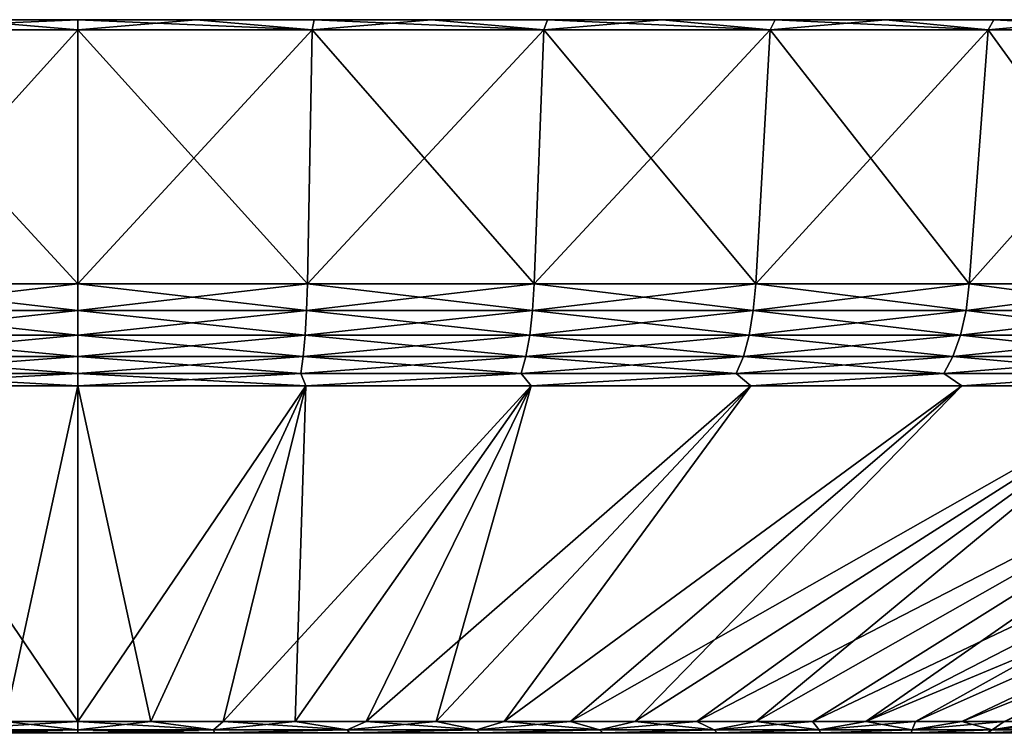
# Model space of a CAD drawing. Header units: metres. Extents: x -109 to 109, y -108 to 40.
# Tile 229 of 230: x 76 to 90, y 29 to 40. Entities that reach past the tile are written whole.
import ezdxf

# ---------------------------------------------------------------- set-up
doc = ezdxf.new("R2010")
doc.units = ezdxf.units.M
doc.layers.add('solid_K_24_42_17_000C74_XXXX', color=7, linetype='CONTINUOUS')

msp = doc.modelspace()

# ---------------------------------------------------------------- linework, layer by layer
at = {"layer": 'solid_K_24_42_17_000C74_XXXX'}
for points in [[(72.986145, 39.849998, -32.309486), (76.5, 40, -31.649307), (76.5, 39.849998, -32.5)], [(74.725456, 40, -31.59952), (76.5, 40, -31.649307), (72.986145, 39.849998, -32.309486)], [(74.725456, 40, 31.59952), (72.986145, 39.849998, 32.309486), (76.5, 39.849998, 32.5)], [(74.725456, 40, -31.59952), (76.5, 40, 31.649307), (76.5, 40, -31.649307)], [(74.725456, 40, 31.59952), (76.5, 39.849998, 32.5), (76.5, 40, 31.649307)], [(74.725456, 40, 31.59952), (76.5, 40, 31.649307), (74.725456, 40, -31.59952)], [(76.5, 40, -31.649307), (76.5, 40, 31.649307), (78.274544, 40, 31.59952)], [(80.013855, 39.849998, 32.309486), (78.274544, 40, 31.59952), (76.5, 40, 31.649307)], [(76.5, 39.849998, 32.5), (80.013855, 39.849998, 32.309486), (76.5, 40, 31.649307)], [(76.5, 40, -31.649307), (78.274544, 40, 31.59952), (78.274544, 40, -31.59952)], [(76.5, 39.849998, -32.5), (76.5, 40, -31.649307), (78.274544, 40, -31.59952)], [(80.013855, 39.849998, -32.309486), (76.5, 39.849998, -32.5), (78.274544, 40, -31.59952)], [(78.274544, 40, -31.59952), (78.274544, 40, 31.59952), (80.043526, 40, 31.450308)], [(80.013855, 39.849998, 32.309486), (80.043526, 40, 31.450308), (78.274544, 40, 31.59952)], [(78.274544, 40, -31.59952), (80.043526, 40, 31.450308), (80.043526, 40, -31.450308)], [(80.013855, 39.849998, -32.309486), (78.274544, 40, -31.59952), (80.043526, 40, -31.450308)], [(80.013855, 39.849998, 32.309486), (83.486534, 39.849998, 31.74017), (80.043526, 40, 31.450308)], [(80.013855, 39.849998, -32.309486), (80.043526, 40, -31.450308), (81.801422, 40, -31.202137)], [(83.486534, 39.849998, -31.74017), (80.013855, 39.849998, -32.309486), (81.801422, 40, -31.202137)], [(80.043526, 40, -31.450308), (80.043526, 40, 31.450308), (81.801422, 40, 31.202137)], [(83.486534, 39.849998, 31.74017), (81.801422, 40, 31.202137), (80.043526, 40, 31.450308)], [(80.043526, 40, -31.450308), (81.801422, 40, 31.202137), (81.801422, 40, -31.202137)], [(81.801422, 40, -31.202137), (81.801422, 40, 31.202137), (83.542656, 40, 30.855782)], [(83.486534, 39.849998, 31.74017), (83.542656, 40, 30.855782), (81.801422, 40, 31.202137)], [(81.801422, 40, -31.202137), (83.542656, 40, 30.855782), (83.542656, 40, -30.855782)], [(83.486534, 39.849998, -31.74017), (81.801422, 40, -31.202137), (83.542656, 40, -30.855782)], [(83.486534, 39.849998, 31.74017), (86.877319, 39.849998, 30.798723), (83.542656, 40, 30.855782)], [(83.486534, 39.849998, -31.74017), (83.542656, 40, -30.855782), (85.26165, 40, -30.412367)], [(86.877319, 39.849998, -30.798723), (83.486534, 39.849998, -31.74017), (85.26165, 40, -30.412367)], [(83.542656, 40, -30.855782), (83.542656, 40, 30.855782), (85.26165, 40, 30.412367)], [(86.877319, 39.849998, 30.798723), (85.26165, 40, 30.412367), (83.542656, 40, 30.855782)], [(83.542656, 40, -30.855782), (85.26165, 40, 30.412367), (85.26165, 40, -30.412367)], [(85.26165, 40, -30.412367), (85.26165, 40, 30.412367), (86.953201, 40, 29.873217)], [(86.877319, 39.849998, 30.798723), (86.953201, 40, 29.873217), (85.26165, 40, 30.412367)], [(85.26165, 40, -30.412367), (86.953201, 40, 29.873217), (86.953201, 40, -29.873217)], [(86.877319, 39.849998, -30.798723), (85.26165, 40, -30.412367), (86.953201, 40, -29.873217)], [(86.877319, 39.849998, 30.798723), (90.146431, 39.849998, 29.496185), (86.953201, 40, 29.873217)], [(86.877319, 39.849998, -30.798723), (86.953201, 40, -29.873217), (88.61158, 40, -29.240183)], [(90.146431, 39.849998, -29.496185), (86.877319, 39.849998, -30.798723), (88.61158, 40, -29.240183)], [(86.953201, 40, -29.873217), (86.953201, 40, 29.873217), (88.61158, 40, 29.240183)], [(90.146431, 39.849998, 29.496185), (88.61158, 40, 29.240183), (86.953201, 40, 29.873217)], [(86.953201, 40, -29.873217), (88.61158, 40, 29.240183), (88.61158, 40, -29.240183)], [(88.61158, 40, -29.240183), (88.61158, 40, 29.240183), (90.232124, 40, 28.515038)], [(90.146431, 39.849998, 29.496185), (90.232124, 40, 28.515038), (88.61158, 40, 29.240183)], [(88.61158, 40, -29.240183), (90.232124, 40, 28.515038), (90.232124, 40, -28.515038)], [(90.146431, 39.849998, -29.496185), (88.61158, 40, -29.240183), (90.232124, 40, -28.515038)], [(90.146431, 39.849998, 29.496185), (93.255531, 39.849998, 27.847841), (90.232124, 40, 28.515038)], [(90.146431, 39.849998, -29.496185), (90.232124, 40, -28.515038), (91.809258, 40, -27.700268)], [(93.255531, 39.849998, -27.847841), (90.146431, 39.849998, -29.496185), (91.809258, 40, -27.700268)], [(90.232124, 40, -28.515038), (90.232124, 40, 28.515038), (91.809258, 40, 27.700268)], [(93.255531, 39.849998, 27.847841), (91.809258, 40, 27.700268), (90.232124, 40, 28.515038)], [(90.232124, 40, -28.515038), (91.809258, 40, 27.700268), (91.809258, 40, -27.700268)], [(73.058823, 36.037159, -31.641119), (72.986145, 39.849998, -32.309486), (76.5, 39.849998, -32.5)], [(72.986145, 39.849998, 32.309486), (76.5, 36.037159, 31.827694), (76.5, 39.849998, 32.5)], [(73.058823, 36.037159, 31.641119), (76.5, 36.037159, 31.827694), (72.986145, 39.849998, 32.309486)], [(73.058823, 36.037159, -31.641119), (76.5, 39.849998, -32.5), (76.5, 36.037159, -31.827694)], [(76.5, 36.037159, -31.827694), (76.5, 39.849998, -32.5), (80.013855, 39.849998, -32.309486)], [(79.941177, 36.037159, -31.641119), (76.5, 36.037159, -31.827694), (80.013855, 39.849998, -32.309486)], [(79.941177, 36.037159, 31.641119), (80.013855, 39.849998, 32.309486), (76.5, 39.849998, 32.5)], [(76.5, 36.037159, 31.827694), (79.941177, 36.037159, 31.641119), (76.5, 39.849998, 32.5)], [(79.941177, 36.037159, -31.641119), (80.013855, 39.849998, -32.309486), (83.486534, 39.849998, -31.74017)], [(83.34201, 36.037159, -31.08358), (79.941177, 36.037159, -31.641119), (83.486534, 39.849998, -31.74017)], [(79.941177, 36.037159, 31.641119), (83.34201, 36.037159, 31.08358), (80.013855, 39.849998, 32.309486)], [(83.34201, 36.037159, 31.08358), (83.486534, 39.849998, 31.74017), (80.013855, 39.849998, 32.309486)], [(83.34201, 36.037159, -31.08358), (83.486534, 39.849998, -31.74017), (86.877319, 39.849998, -30.798723)], [(86.662628, 36.037159, -30.161615), (83.34201, 36.037159, -31.08358), (86.877319, 39.849998, -30.798723)], [(83.34201, 36.037159, 31.08358), (86.662628, 36.037159, 30.161615), (83.486534, 39.849998, 31.74017)], [(86.662628, 36.037159, 30.161615), (86.877319, 39.849998, 30.798723), (83.486534, 39.849998, 31.74017)], [(86.662628, 36.037159, -30.161615), (86.877319, 39.849998, -30.798723), (90.146431, 39.849998, -29.496185)], [(89.864098, 36.037159, -28.886034), (86.662628, 36.037159, -30.161615), (90.146431, 39.849998, -29.496185)], [(86.662628, 36.037159, 30.161615), (89.864098, 36.037159, 28.886034), (86.877319, 39.849998, 30.798723)], [(89.864098, 36.037159, 28.886034), (90.146431, 39.849998, 29.496185), (86.877319, 39.849998, 30.798723)], [(89.864098, 36.037159, -28.886034), (90.146431, 39.849998, -29.496185), (93.255531, 39.849998, -27.847841)], [(92.90889, 36.037159, -27.271788), (89.864098, 36.037159, -28.886034), (93.255531, 39.849998, -27.847841)], [(89.864098, 36.037159, 28.886034), (92.90889, 36.037159, 27.271788), (90.146431, 39.849998, 29.496185)], [(92.90889, 36.037159, 27.271788), (93.255531, 39.849998, 27.847841), (90.146431, 39.849998, 29.496185)], [(73.071228, 35.636406, -31.527014), (73.058823, 36.037159, -31.641119), (76.5, 36.037159, -31.827694)], [(76.5, 35.636406, 31.712915), (76.5, 36.037159, 31.827694), (73.058823, 36.037159, 31.641119)], [(76.5, 35.636406, 31.712915), (73.058823, 36.037159, 31.641119), (73.071228, 35.636406, 31.527014)], [(73.071228, 35.636406, -31.527014), (76.5, 36.037159, -31.827694), (76.5, 35.636406, -31.712915)], [(76.5, 35.636406, -31.712915), (76.5, 36.037159, -31.827694), (79.941177, 36.037159, -31.641119)], [(79.928772, 35.636406, -31.527014), (76.5, 35.636406, -31.712915), (79.941177, 36.037159, -31.641119)], [(79.928772, 35.636406, 31.527014), (79.941177, 36.037159, 31.641119), (76.5, 36.037159, 31.827694)], [(79.928772, 35.636406, 31.527014), (76.5, 36.037159, 31.827694), (76.5, 35.636406, 31.712915)], [(79.928772, 35.636406, -31.527014), (79.941177, 36.037159, -31.641119), (83.34201, 36.037159, -31.08358)], [(79.928772, 35.636406, -31.527014), (83.34201, 36.037159, -31.08358), (83.317337, 35.636406, -30.971485)], [(83.317337, 35.636406, 30.971485), (79.941177, 36.037159, 31.641119), (79.928772, 35.636406, 31.527014)], [(83.317337, 35.636406, 30.971485), (83.34201, 36.037159, 31.08358), (79.941177, 36.037159, 31.641119)], [(83.317337, 35.636406, -30.971485), (83.34201, 36.037159, -31.08358), (86.662628, 36.037159, -30.161615)], [(83.317337, 35.636406, -30.971485), (86.662628, 36.037159, -30.161615), (86.625984, 35.636406, -30.052845)], [(86.625984, 35.636406, 30.052845), (83.34201, 36.037159, 31.08358), (83.317337, 35.636406, 30.971485)], [(86.625984, 35.636406, 30.052845), (86.662628, 36.037159, 30.161615), (83.34201, 36.037159, 31.08358)], [(86.625984, 35.636406, -30.052845), (86.662628, 36.037159, -30.161615), (89.864098, 36.037159, -28.886034)], [(86.625984, 35.636406, -30.052845), (89.864098, 36.037159, -28.886034), (89.81591, 35.636406, -28.781862)], [(89.81591, 35.636406, 28.781862), (86.662628, 36.037159, 30.161615), (86.625984, 35.636406, 30.052845)], [(89.81591, 35.636406, 28.781862), (89.864098, 36.037159, 28.886034), (86.662628, 36.037159, 30.161615)], [(89.81591, 35.636406, -28.781862), (89.864098, 36.037159, -28.886034), (92.90889, 36.037159, -27.271788)], [(89.81591, 35.636406, -28.781862), (92.90889, 36.037159, -27.271788), (92.849716, 35.636406, -27.173439)], [(92.849716, 35.636406, 27.173439), (89.864098, 36.037159, 28.886034), (89.81591, 35.636406, 28.781862)], [(92.849716, 35.636406, 27.173439), (92.90889, 36.037159, 27.271788), (89.864098, 36.037159, 28.886034)], [(73.071228, 35.636406, -31.527014), (76.5, 35.636406, -31.712915), (73.092453, 35.266762, -31.331869)], [(73.071228, 35.636406, 31.527014), (73.092453, 35.266762, 31.331869), (76.5, 35.266762, 31.516621)], [(76.5, 35.636406, 31.712915), (73.071228, 35.636406, 31.527014), (76.5, 35.266762, 31.516621)], [(76.5, 35.636406, -31.712915), (76.5, 35.266762, -31.516621), (73.092453, 35.266762, -31.331869)], [(79.928772, 35.636406, -31.527014), (76.5, 35.266762, -31.516621), (76.5, 35.636406, -31.712915)], [(79.928772, 35.636406, -31.527014), (79.907547, 35.266762, -31.331869), (76.5, 35.266762, -31.516621)], [(79.907547, 35.266762, 31.331869), (76.5, 35.636406, 31.712915), (76.5, 35.266762, 31.516621)], [(79.928772, 35.636406, 31.527014), (76.5, 35.636406, 31.712915), (79.907547, 35.266762, 31.331869)], [(79.928772, 35.636406, 31.527014), (79.907547, 35.266762, 31.331869), (83.275139, 35.266762, 30.779779)], [(83.317337, 35.636406, -30.971485), (83.275139, 35.266762, -30.779779), (79.907547, 35.266762, -31.331869)], [(79.928772, 35.636406, -31.527014), (83.317337, 35.636406, -30.971485), (79.907547, 35.266762, -31.331869)], [(83.317337, 35.636406, 30.971485), (79.928772, 35.636406, 31.527014), (83.275139, 35.266762, 30.779779)], [(83.317337, 35.636406, 30.971485), (83.275139, 35.266762, 30.779779), (86.563309, 35.266762, 29.866825)], [(86.625984, 35.636406, -30.052845), (86.563309, 35.266762, -29.866825), (83.275139, 35.266762, -30.779779)], [(83.317337, 35.636406, -30.971485), (86.625984, 35.636406, -30.052845), (83.275139, 35.266762, -30.779779)], [(86.625984, 35.636406, 30.052845), (83.317337, 35.636406, 30.971485), (86.563309, 35.266762, 29.866825)], [(86.625984, 35.636406, 30.052845), (86.563309, 35.266762, 29.866825), (89.733482, 35.266762, 28.60371)], [(89.81591, 35.636406, -28.781862), (89.733482, 35.266762, -28.60371), (86.563309, 35.266762, -29.866825)], [(86.625984, 35.636406, -30.052845), (89.81591, 35.636406, -28.781862), (86.563309, 35.266762, -29.866825)], [(89.81591, 35.636406, 28.781862), (86.625984, 35.636406, 30.052845), (89.733482, 35.266762, 28.60371)], [(89.81591, 35.636406, 28.781862), (89.733482, 35.266762, 28.60371), (92.748512, 35.266762, 27.005243)], [(92.849716, 35.636406, -27.173439), (92.748512, 35.266762, -27.005243), (89.733482, 35.266762, -28.60371)], [(89.81591, 35.636406, -28.781862), (92.849716, 35.636406, -27.173439), (89.733482, 35.266762, -28.60371)], [(92.849716, 35.636406, 27.173439), (89.81591, 35.636406, 28.781862), (92.748512, 35.266762, 27.005243)], [(73.092453, 35.266762, -31.331869), (76.5, 35.266762, -31.516621), (73.121529, 34.946064, -31.06452)], [(73.092453, 35.266762, 31.331869), (73.121529, 34.946064, 31.06452), (76.5, 34.946064, 31.247696)], [(76.5, 35.266762, 31.516621), (73.092453, 35.266762, 31.331869), (76.5, 34.946064, 31.247696)], [(76.5, 35.266762, -31.516621), (76.5, 34.946064, -31.247696), (73.121529, 34.946064, -31.06452)], [(79.907547, 35.266762, -31.331869), (76.5, 34.946064, -31.247696), (76.5, 35.266762, -31.516621)], [(79.907547, 35.266762, -31.331869), (79.878471, 34.946064, -31.06452), (76.5, 34.946064, -31.247696)], [(79.878471, 34.946064, 31.06452), (76.5, 35.266762, 31.516621), (76.5, 34.946064, 31.247696)], [(79.907547, 35.266762, 31.331869), (76.5, 35.266762, 31.516621), (79.878471, 34.946064, 31.06452)], [(79.907547, 35.266762, 31.331869), (79.878471, 34.946064, 31.06452), (83.217331, 34.946064, 30.517141)], [(83.275139, 35.266762, -30.779779), (83.217331, 34.946064, -30.517141), (79.878471, 34.946064, -31.06452)], [(79.907547, 35.266762, -31.331869), (83.275139, 35.266762, -30.779779), (79.878471, 34.946064, -31.06452)], [(83.275139, 35.266762, 30.779779), (79.907547, 35.266762, 31.331869), (83.217331, 34.946064, 30.517141)], [(83.275139, 35.266762, 30.779779), (83.217331, 34.946064, 30.517141), (86.47744, 34.946064, 29.611979)], [(86.563309, 35.266762, -29.866825), (86.47744, 34.946064, -29.611979), (83.217331, 34.946064, -30.517141)], [(83.275139, 35.266762, -30.779779), (86.563309, 35.266762, -29.866825), (83.217331, 34.946064, -30.517141)], [(86.563309, 35.266762, 29.866825), (83.275139, 35.266762, 30.779779), (86.47744, 34.946064, 29.611979)], [(86.563309, 35.266762, 29.866825), (86.47744, 34.946064, 29.611979), (89.620567, 34.946064, 28.35964)], [(89.733482, 35.266762, -28.60371), (89.620567, 34.946064, -28.35964), (86.47744, 34.946064, -29.611979)], [(86.563309, 35.266762, -29.866825), (89.733482, 35.266762, -28.60371), (86.47744, 34.946064, -29.611979)], [(89.733482, 35.266762, 28.60371), (86.563309, 35.266762, 29.866825), (89.620567, 34.946064, 28.35964)], [(89.733482, 35.266762, 28.60371), (89.620567, 34.946064, 28.35964), (92.609871, 34.946064, 26.774813)], [(92.748512, 35.266762, -27.005243), (92.609871, 34.946064, -26.774813), (89.620567, 34.946064, -28.35964)], [(89.733482, 35.266762, -28.60371), (92.748512, 35.266762, -27.005243), (89.620567, 34.946064, -28.35964)], [(92.748512, 35.266762, 27.005243), (89.733482, 35.266762, 28.60371), (92.609871, 34.946064, 26.774813)], [(73.121529, 34.946064, -31.06452), (76.5, 34.946064, -31.247696), (73.157188, 34.688358, -30.736673)], [(73.121529, 34.946064, 31.06452), (73.157188, 34.688358, 30.736673), (76.5, 34.688358, 30.917915)], [(76.5, 34.946064, 31.247696), (73.121529, 34.946064, 31.06452), (76.5, 34.688358, 30.917915)], [(76.5, 34.946064, -31.247696), (76.5, 34.688358, -30.917915), (73.157188, 34.688358, -30.736673)], [(79.878471, 34.946064, -31.06452), (76.5, 34.688358, -30.917915), (76.5, 34.946064, -31.247696)], [(79.878471, 34.946064, -31.06452), (79.842812, 34.688358, -30.736673), (76.5, 34.688358, -30.917915)], [(79.842812, 34.688358, 30.736673), (76.5, 34.946064, 31.247696), (76.5, 34.688358, 30.917915)], [(79.878471, 34.946064, 31.06452), (76.5, 34.946064, 31.247696), (79.842812, 34.688358, 30.736673)], [(79.878471, 34.946064, 31.06452), (79.842812, 34.688358, 30.736673), (83.146439, 34.688358, 30.195072)], [(83.217331, 34.946064, -30.517141), (83.146439, 34.688358, -30.195072), (79.842812, 34.688358, -30.736673)], [(79.878471, 34.946064, -31.06452), (83.217331, 34.946064, -30.517141), (79.842812, 34.688358, -30.736673)], [(83.217331, 34.946064, 30.517141), (79.878471, 34.946064, 31.06452), (83.146439, 34.688358, 30.195072)], [(83.217331, 34.946064, 30.517141), (83.146439, 34.688358, 30.195072), (86.372139, 34.688358, 29.299461)], [(86.47744, 34.946064, -29.611979), (86.372139, 34.688358, -29.299461), (83.146439, 34.688358, -30.195072)], [(83.217331, 34.946064, -30.517141), (86.47744, 34.946064, -29.611979), (83.146439, 34.688358, -30.195072)], [(86.47744, 34.946064, 29.611979), (83.217331, 34.946064, 30.517141), (86.372139, 34.688358, 29.299461)], [(86.47744, 34.946064, 29.611979), (86.372139, 34.688358, 29.299461), (89.482094, 34.688358, 28.060341)], [(89.620567, 34.946064, -28.35964), (89.482094, 34.688358, -28.060341), (86.372139, 34.688358, -29.299461)], [(86.47744, 34.946064, -29.611979), (89.620567, 34.946064, -28.35964), (86.372139, 34.688358, -29.299461)], [(89.620567, 34.946064, 28.35964), (86.47744, 34.946064, 29.611979), (89.482094, 34.688358, 28.060341)], [(89.620567, 34.946064, 28.35964), (89.482094, 34.688358, 28.060341), (92.43985, 34.688358, 26.492239)], [(92.609871, 34.946064, -26.774813), (92.43985, 34.688358, -26.492239), (89.482094, 34.688358, -28.060341)], [(89.620567, 34.946064, -28.35964), (92.609871, 34.946064, -26.774813), (89.482094, 34.688358, -28.060341)], [(92.609871, 34.946064, 26.774813), (89.620567, 34.946064, 28.35964), (92.43985, 34.688358, 26.492239)], [(76.5, 34.688358, -30.917915), (76.5, 34.50507, -30.542118), (73.080437, 34.50507, -30.350084)], [(73.157188, 34.688358, -30.736673), (76.5, 34.688358, -30.917915), (73.080437, 34.50507, -30.350084)], [(73.157188, 34.688358, 30.736673), (73.08046, 34.50507, 30.350086), (76.5, 34.50507, 30.542118)], [(76.5, 34.688358, 30.917915), (73.157188, 34.688358, 30.736673), (76.5, 34.50507, 30.542118)], [(76.5, 34.688358, 30.917915), (76.5, 34.50507, 30.542118), (79.919563, 34.50507, 30.350084)], [(79.842812, 34.688358, 30.736673), (76.5, 34.688358, 30.917915), (79.919563, 34.50507, 30.350084)], [(79.842812, 34.688358, -30.736673), (79.91954, 34.50507, -30.350086), (76.5, 34.50507, -30.542118)], [(79.842812, 34.688358, -30.736673), (76.5, 34.50507, -30.542118), (76.5, 34.688358, -30.917915)], [(83.146439, 34.688358, 30.195072), (79.842812, 34.688358, 30.736673), (79.919563, 34.50507, 30.350084)], [(79.842812, 34.688358, -30.736673), (83.146439, 34.688358, -30.195072), (79.91954, 34.50507, -30.350086)], [(83.146439, 34.688358, -30.195072), (83.296173, 34.50507, -29.776382), (79.91954, 34.50507, -30.350086)], [(83.146439, 34.688358, 30.195072), (79.919563, 34.50507, 30.350084), (83.296196, 34.50507, 29.776379)], [(86.372139, 34.688358, 29.299461), (83.146439, 34.688358, 30.195072), (83.296196, 34.50507, 29.776379)], [(83.146439, 34.688358, -30.195072), (86.372139, 34.688358, -29.299461), (83.296173, 34.50507, -29.776382)], [(86.372139, 34.688358, -29.299461), (86.587364, 34.50507, -28.828217), (83.296173, 34.50507, -29.776382)], [(86.372139, 34.688358, 29.299461), (83.296196, 34.50507, 29.776379), (86.587379, 34.50507, 28.828211)], [(89.482094, 34.688358, 28.060341), (86.372139, 34.688358, 29.299461), (86.587379, 34.50507, 28.828211)], [(86.372139, 34.688358, -29.299461), (89.482094, 34.688358, -28.060341), (86.587364, 34.50507, -28.828217)], [(89.482094, 34.688358, -28.060341), (89.751678, 34.50507, -27.517521), (86.587364, 34.50507, -28.828217)], [(89.482094, 34.688358, 28.060341), (86.587379, 34.50507, 28.828211), (89.751694, 34.50507, 27.517513)], [(92.43985, 34.688358, 26.492239), (89.482094, 34.688358, 28.060341), (89.751694, 34.50507, 27.517513)], [(89.482094, 34.688358, -28.060341), (92.43985, 34.688358, -26.492239), (89.751678, 34.50507, -27.517521)], [(92.43985, 34.688358, -26.492239), (92.749336, 34.50507, -25.860781), (89.751678, 34.50507, -27.517521)], [(92.43985, 34.688358, 26.492239), (89.751694, 34.50507, 27.517513), (92.749352, 34.50507, 25.860771)], [(73.080437, 34.50507, -30.350084), (76.5, 34.50507, -30.542118), (75.407448, 29.468861, -16.669483)], [(73.08046, 34.50507, 30.350086), (76.5, 29.468861, 16.705248), (76.5, 34.50507, 30.542118)], [(73.08046, 34.50507, 30.350086), (75.407455, 29.468861, 16.669483), (76.5, 29.468861, 16.705248)], [(75.407448, 29.468861, -16.669483), (76.5, 34.50507, -30.542118), (76.5, 29.468861, -16.705248)], [(79.91954, 34.50507, -30.350086), (77.592545, 29.468861, -16.669483), (76.5, 29.468861, -16.705248)], [(76.5, 34.50507, -30.542118), (79.91954, 34.50507, -30.350086), (76.5, 29.468861, -16.705248)], [(76.5, 34.50507, 30.542118), (76.5, 29.468861, 16.705248), (77.592552, 29.468861, 16.669483)], [(79.919563, 34.50507, 30.350084), (76.5, 34.50507, 30.542118), (77.592552, 29.468861, 16.669483)], [(79.91954, 34.50507, -30.350086), (78.680435, 29.468861, -16.562338), (77.592545, 29.468861, -16.669483)], [(79.919563, 34.50507, 30.350084), (77.592552, 29.468861, 16.669483), (78.68045, 29.468861, 16.562336)], [(83.296173, 34.50507, -29.776382), (79.759003, 29.468861, -16.384268), (78.680435, 29.468861, -16.562338)], [(79.91954, 34.50507, -30.350086), (83.296173, 34.50507, -29.776382), (78.680435, 29.468861, -16.562338)], [(79.919563, 34.50507, 30.350084), (78.68045, 29.468861, 16.562336), (79.759018, 29.468861, 16.384266)], [(83.296173, 34.50507, -29.776382), (80.823624, 29.468861, -16.136036), (79.759003, 29.468861, -16.384268)], [(83.296196, 34.50507, 29.776379), (79.759018, 29.468861, 16.384266), (80.823631, 29.468861, 16.136032)], [(83.296196, 34.50507, 29.776379), (79.919563, 34.50507, 30.350084), (79.759018, 29.468861, 16.384266)], [(86.587364, 34.50507, -28.828217), (81.869728, 29.468861, -15.818703), (80.823624, 29.468861, -16.136036)], [(83.296173, 34.50507, -29.776382), (86.587364, 34.50507, -28.828217), (80.823624, 29.468861, -16.136036)], [(83.296196, 34.50507, 29.776379), (80.823631, 29.468861, 16.136032), (81.869736, 29.468861, 15.8187)], [(86.587364, 34.50507, -28.828217), (82.892838, 29.468861, -15.433632), (81.869728, 29.468861, -15.818703)], [(86.587379, 34.50507, 28.828211), (81.869736, 29.468861, 15.8187), (82.892845, 29.468861, 15.433629)], [(86.587379, 34.50507, 28.828211), (83.296196, 34.50507, 29.776379), (81.869736, 29.468861, 15.8187)], [(89.751678, 34.50507, -27.517521), (83.888565, 29.468861, -14.982471), (82.892838, 29.468861, -15.433632)], [(86.587364, 34.50507, -28.828217), (89.751678, 34.50507, -27.517521), (82.892838, 29.468861, -15.433632)], [(89.751694, 34.50507, 27.517513), (82.892845, 29.468861, 15.433629), (83.888573, 29.468861, 14.982469)], [(89.751694, 34.50507, 27.517513), (86.587379, 34.50507, 28.828211), (82.892845, 29.468861, 15.433629)], [(92.749336, 34.50507, -25.860781), (84.852646, 29.468861, -14.467156), (83.888565, 29.468861, -14.982471)], [(89.751678, 34.50507, -27.517521), (92.749336, 34.50507, -25.860781), (83.888565, 29.468861, -14.982471)], [(89.751694, 34.50507, 27.517513), (83.888573, 29.468861, 14.982469), (84.852654, 29.468861, 14.467153)], [(92.749336, 34.50507, -25.860781), (85.78096, 29.468861, -13.889893), (84.852646, 29.468861, -14.467156)], [(92.749352, 34.50507, 25.860771), (84.852654, 29.468861, 14.467153), (85.780968, 29.468861, 13.889887)], [(92.749352, 34.50507, 25.860771), (89.751694, 34.50507, 27.517513), (84.852654, 29.468861, 14.467153)], [(95.542664, 34.50507, -23.87882), (86.669525, 29.468861, -13.253151), (85.78096, 29.468861, -13.889893)], [(92.749336, 34.50507, -25.860781), (95.542664, 34.50507, -23.87882), (85.78096, 29.468861, -13.889893)], [(92.749352, 34.50507, 25.860771), (85.780968, 29.468861, 13.889887), (86.66954, 29.468861, 13.253144)], [(95.542664, 34.50507, -23.87882), (87.514549, 29.468861, -12.559659), (86.669525, 29.468861, -13.253151)], [(95.542671, 34.50507, 23.878809), (86.66954, 29.468861, 13.253144), (87.514557, 29.468861, 12.559652)], [(95.542671, 34.50507, 23.878809), (92.749352, 34.50507, 25.860771), (86.66954, 29.468861, 13.253144)], [(98.096512, 34.50507, -21.596567), (88.312408, 29.468861, -11.812385), (87.514549, 29.468861, -12.559659)], [(95.542664, 34.50507, -23.87882), (98.096512, 34.50507, -21.596567), (87.514549, 29.468861, -12.559659)], [(95.542671, 34.50507, 23.878809), (87.514557, 29.468861, 12.559652), (88.312408, 29.468861, 11.812378)], [(100.378761, 34.50507, -19.04273), (89.059677, 29.468861, -11.014527), (88.312408, 29.468861, -11.812385)], [(98.096512, 34.50507, -21.596567), (100.378761, 34.50507, -19.04273), (88.312408, 29.468861, -11.812385)], [(98.096519, 34.50507, 21.596556), (88.312408, 29.468861, 11.812378), (89.059685, 29.468861, 11.014521)], [(98.096519, 34.50507, 21.596556), (95.542671, 34.50507, 23.878809), (88.312408, 29.468861, 11.812378)], [(100.378761, 34.50507, -19.04273), (89.753174, 29.468861, -10.169504), (89.059677, 29.468861, -11.014527)], [(100.378777, 34.50507, 19.042717), (89.059685, 29.468861, 11.014521), (89.753174, 29.468861, 10.169497)], [(100.378777, 34.50507, 19.042717), (98.096519, 34.50507, 21.596556), (89.059685, 29.468861, 11.014521)], [(102.360733, 34.50507, -16.249414), (90.389908, 29.468861, -9.280931), (89.753174, 29.468861, -10.169504)], [(100.378761, 34.50507, -19.04273), (102.360733, 34.50507, -16.249414), (89.753174, 29.468861, -10.169504)], [(100.378777, 34.50507, 19.042717), (89.753174, 29.468861, 10.169497), (90.389915, 29.468861, 9.280924)], [(102.360733, 34.50507, -16.249414), (90.967171, 29.468861, -8.352617), (90.389908, 29.468861, -9.280931)], [(74.465363, 29.342539, -16.105799), (75.407448, 29.468861, -16.669483), (76.5, 29.468861, -16.705248)], [(74.465363, 29.342539, -16.105799), (76.5, 29.468861, -16.705248), (76.5, 29.342539, -16.233807)], [(76.5, 29.342539, 16.233807), (75.407455, 29.468861, 16.669483), (74.465363, 29.342539, 16.105799)], [(76.5, 29.342539, 16.233807), (76.5, 29.468861, 16.705248), (75.407455, 29.468861, 16.669483)], [(76.5, 29.342539, -16.233807), (76.5, 29.468861, -16.705248), (77.592545, 29.468861, -16.669483)], [(78.534637, 29.342539, -16.105799), (76.5, 29.342539, -16.233807), (77.592545, 29.468861, -16.669483)], [(78.534637, 29.342539, 16.105799), (77.592552, 29.468861, 16.669483), (76.5, 29.468861, 16.705248)], [(78.534637, 29.342539, 16.105799), (76.5, 29.468861, 16.705248), (76.5, 29.342539, 16.233807)], [(78.534637, 29.342539, -16.105799), (77.592545, 29.468861, -16.669483), (78.680435, 29.468861, -16.562338)], [(78.534637, 29.342539, 16.105799), (78.68045, 29.468861, 16.562336), (77.592552, 29.468861, 16.669483)], [(78.534637, 29.342539, -16.105799), (78.680435, 29.468861, -16.562338), (79.759003, 29.468861, -16.384268)], [(78.534637, 29.342539, -16.105799), (79.759003, 29.468861, -16.384268), (80.537186, 29.342539, -15.723792)], [(80.537186, 29.342539, 15.723792), (78.68045, 29.468861, 16.562336), (78.534637, 29.342539, 16.105799)], [(80.537186, 29.342539, 15.723792), (79.759018, 29.468861, 16.384266), (78.68045, 29.468861, 16.562336)], [(80.537186, 29.342539, -15.723792), (79.759003, 29.468861, -16.384268), (80.823624, 29.468861, -16.136036)], [(80.537186, 29.342539, 15.723792), (80.823631, 29.468861, 16.136032), (79.759018, 29.468861, 16.384266)], [(80.537186, 29.342539, -15.723792), (80.823624, 29.468861, -16.136036), (81.869728, 29.468861, -15.818703)], [(80.537186, 29.342539, -15.723792), (81.869728, 29.468861, -15.818703), (82.476067, 29.342539, -15.093812)], [(82.476067, 29.342539, 15.093812), (80.823631, 29.468861, 16.136032), (80.537186, 29.342539, 15.723792)], [(82.476067, 29.342539, 15.093812), (81.869736, 29.468861, 15.8187), (80.823631, 29.468861, 16.136032)], [(82.476067, 29.342539, -15.093812), (81.869728, 29.468861, -15.818703), (82.892838, 29.468861, -15.433632)], [(82.476067, 29.342539, 15.093812), (82.892845, 29.468861, 15.433629), (81.869736, 29.468861, 15.8187)], [(82.476067, 29.342539, -15.093812), (82.892838, 29.468861, -15.433632), (83.888565, 29.468861, -14.982471)], [(82.476067, 29.342539, -15.093812), (83.888565, 29.468861, -14.982471), (84.320694, 29.342539, -14.225794)], [(84.320694, 29.342539, 14.225794), (82.892845, 29.468861, 15.433629), (82.476067, 29.342539, 15.093812)], [(84.320694, 29.342539, 14.225794), (83.888573, 29.468861, 14.982469), (82.892845, 29.468861, 15.433629)], [(84.320694, 29.342539, -14.225794), (83.888565, 29.468861, -14.982471), (84.852646, 29.468861, -14.467156)], [(84.320694, 29.342539, 14.225794), (84.852654, 29.468861, 14.467153), (83.888573, 29.468861, 14.982469)], [(84.320694, 29.342539, -14.225794), (84.852646, 29.468861, -14.467156), (85.78096, 29.468861, -13.889893)], [(84.320694, 29.342539, -14.225794), (85.78096, 29.468861, -13.889893), (86.041992, 29.342539, -13.133426)], [(86.041992, 29.342539, 13.133426), (84.852654, 29.468861, 14.467153), (84.320694, 29.342539, 14.225794)], [(86.041992, 29.342539, 13.133426), (85.780968, 29.468861, 13.889887), (84.852654, 29.468861, 14.467153)], [(86.041992, 29.342539, -13.133426), (85.78096, 29.468861, -13.889893), (86.669525, 29.468861, -13.253151)], [(86.041992, 29.342539, 13.133426), (86.66954, 29.468861, 13.253144), (85.780968, 29.468861, 13.889887)], [(86.041992, 29.342539, -13.133426), (86.669525, 29.468861, -13.253151), (87.514549, 29.468861, -12.559659)], [(86.041992, 29.342539, -13.133426), (87.514549, 29.468861, -12.559659), (87.612808, 29.342539, -11.833936)], [(87.612808, 29.342539, 11.833936), (86.66954, 29.468861, 13.253144), (86.041992, 29.342539, 13.133426)], [(87.612808, 29.342539, 11.833936), (87.514557, 29.468861, 12.559652), (86.66954, 29.468861, 13.253144)], [(87.612808, 29.342539, -11.833936), (87.514549, 29.468861, -12.559659), (88.312408, 29.468861, -11.812385)], [(87.612808, 29.342539, 11.833936), (88.312408, 29.468861, 11.812378), (87.514557, 29.468861, 12.559652)], [(87.612808, 29.342539, -11.833936), (88.312408, 29.468861, -11.812385), (89.059677, 29.468861, -11.014527)], [(87.612808, 29.342539, -11.833936), (89.059677, 29.468861, -11.014527), (89.008362, 29.342539, -10.347818)], [(89.008362, 29.342539, 10.347818), (88.312408, 29.468861, 11.812378), (87.612808, 29.342539, 11.833936)], [(89.008362, 29.342539, 10.347818), (89.059685, 29.468861, 11.014521), (88.312408, 29.468861, 11.812378)], [(89.008362, 29.342539, -10.347818), (89.059677, 29.468861, -11.014527), (89.753174, 29.468861, -10.169504)], [(89.008362, 29.342539, -10.347818), (89.753174, 29.468861, -10.169504), (90.389908, 29.468861, -9.280931)], [(89.008362, 29.342539, -10.347818), (90.389908, 29.468861, -9.280931), (90.206657, 29.342539, -8.698509)], [(89.008362, 29.342539, 10.347818), (89.753174, 29.468861, 10.169497), (89.059685, 29.468861, 11.014521)], [(90.206657, 29.342539, 8.698509), (89.753174, 29.468861, 10.169497), (89.008362, 29.342539, 10.347818)], [(90.206657, 29.342539, 8.698509), (90.389915, 29.468861, 9.280924), (89.753174, 29.468861, 10.169497)], [(90.206657, 29.342539, -8.698509), (90.389908, 29.468861, -9.280931), (90.967171, 29.468861, -8.352617)], [(90.206657, 29.342539, -8.698509), (90.967171, 29.468861, -8.352617), (91.482483, 29.468861, -7.388536)], [(90.206657, 29.342539, -8.698509), (91.482483, 29.468861, -7.388536), (91.188789, 29.342539, -6.912019)], [(90.206657, 29.342539, 8.698509), (90.967178, 29.468861, 8.352609), (90.389915, 29.468861, 9.280924)], [(91.188789, 29.342539, 6.912019), (90.967178, 29.468861, 8.352609), (90.206657, 29.342539, 8.698509)], [(76.5, 29.342539, -16.233807), (76.5, 29.299999, -15.747592), (74.450981, 29.299999, -15.613708)], [(74.465363, 29.342539, -16.105799), (76.5, 29.342539, -16.233807), (74.450981, 29.299999, -15.613708)], [(74.465363, 29.342539, 16.105799), (74.451065, 29.299999, 15.61372), (76.5, 29.299999, 15.747592)], [(76.5, 29.342539, 16.233807), (74.465363, 29.342539, 16.105799), (76.5, 29.299999, 15.747592)], [(78.534637, 29.342539, -16.105799), (78.548935, 29.299999, -15.61372), (76.5, 29.299999, -15.747592)], [(78.534637, 29.342539, -16.105799), (76.5, 29.299999, -15.747592), (76.5, 29.342539, -16.233807)], [(76.5, 29.342539, 16.233807), (76.5, 29.299999, 15.747592), (78.549019, 29.299999, 15.613708)], [(78.534637, 29.342539, 16.105799), (76.5, 29.342539, 16.233807), (78.549019, 29.299999, 15.613708)], [(80.537186, 29.342539, 15.723792), (78.534637, 29.342539, 16.105799), (78.549019, 29.299999, 15.613708)], [(78.534637, 29.342539, -16.105799), (80.537186, 29.342539, -15.723792), (78.548935, 29.299999, -15.61372)], [(80.537186, 29.342539, -15.723792), (80.571045, 29.299999, -15.212266), (78.548935, 29.299999, -15.61372)], [(80.537186, 29.342539, 15.723792), (78.549019, 29.299999, 15.613708), (80.571136, 29.299999, 15.212241)], [(82.476067, 29.342539, 15.093812), (80.537186, 29.342539, 15.723792), (80.571136, 29.299999, 15.212241)], [(80.537186, 29.342539, -15.723792), (82.476067, 29.342539, -15.093812), (80.571045, 29.299999, -15.212266)], [(82.476067, 29.342539, -15.093812), (82.522346, 29.299999, -14.550533), (80.571045, 29.299999, -15.212266)], [(82.476067, 29.342539, 15.093812), (80.571136, 29.299999, 15.212241), (82.522423, 29.299999, 14.550499)], [(84.320694, 29.342539, 14.225794), (82.476067, 29.342539, 15.093812), (82.522423, 29.299999, 14.550499)], [(82.476067, 29.342539, -15.093812), (84.320694, 29.342539, -14.225794), (82.522346, 29.299999, -14.550533)], [(84.320694, 29.342539, -14.225794), (84.37014, 29.299999, -13.639926), (82.522346, 29.299999, -14.550533)], [(84.320694, 29.342539, 14.225794), (82.522423, 29.299999, 14.550499), (84.370224, 29.299999, 13.639876)], [(86.041992, 29.342539, 13.133426), (84.320694, 29.342539, 14.225794), (84.370224, 29.299999, 13.639876)], [(84.320694, 29.342539, -14.225794), (86.041992, 29.342539, -13.133426), (84.37014, 29.299999, -13.639926)], [(86.041992, 29.342539, -13.133426), (86.083672, 29.299999, -12.495595), (84.37014, 29.299999, -13.639926)], [(86.041992, 29.342539, 13.133426), (84.370224, 29.299999, 13.639876), (86.083748, 29.299999, 12.495535)], [(87.612808, 29.342539, 11.833936), (86.041992, 29.342539, 13.133426), (86.083748, 29.299999, 12.495535)], [(86.041992, 29.342539, -13.133426), (87.612808, 29.342539, -11.833936), (86.083672, 29.299999, -12.495595)], [(87.612808, 29.342539, -11.833936), (87.633018, 29.299999, -11.137433), (86.083672, 29.299999, -12.495595)], [(87.612808, 29.342539, 11.833936), (86.083748, 29.299999, 12.495535), (87.633087, 29.299999, 11.137364)], [(89.008362, 29.342539, 10.347818), (87.612808, 29.342539, 11.833936), (87.633087, 29.299999, 11.137364)], [(87.612808, 29.342539, -11.833936), (89.008362, 29.342539, -10.347818), (87.633018, 29.299999, -11.137433)], [(89.008362, 29.342539, -10.347818), (88.991859, 29.299999, -9.588533), (87.633018, 29.299999, -11.137433)], [(89.008362, 29.342539, 10.347818), (87.633087, 29.299999, 11.137364), (88.99192, 29.299999, 9.588455)], [(90.206657, 29.342539, -8.698509), (90.13678, 29.299999, -7.875587), (88.991859, 29.299999, -9.588533)], [(89.008362, 29.342539, -10.347818), (90.206657, 29.342539, -8.698509), (88.991859, 29.299999, -9.588533)], [(90.206657, 29.342539, 8.698509), (88.99192, 29.299999, 9.588455), (90.136833, 29.299999, 7.875503)], [(90.206657, 29.342539, 8.698509), (89.008362, 29.342539, 10.347818), (88.99192, 29.299999, 9.588455)], [(91.188789, 29.342539, -6.912019), (91.048256, 29.299999, -6.027839), (90.13678, 29.299999, -7.875587)], [(90.206657, 29.342539, -8.698509), (91.188789, 29.342539, -6.912019), (90.13678, 29.299999, -7.875587)], [(91.188789, 29.342539, 6.912019), (90.136833, 29.299999, 7.875503), (91.048294, 29.299999, 6.027748)], [(91.188789, 29.342539, 6.912019), (90.206657, 29.342539, 8.698509), (90.136833, 29.299999, 7.875503)]]:
    msp.add_3dface(points, dxfattribs=at)

doc.saveas('drawing.dxf')
